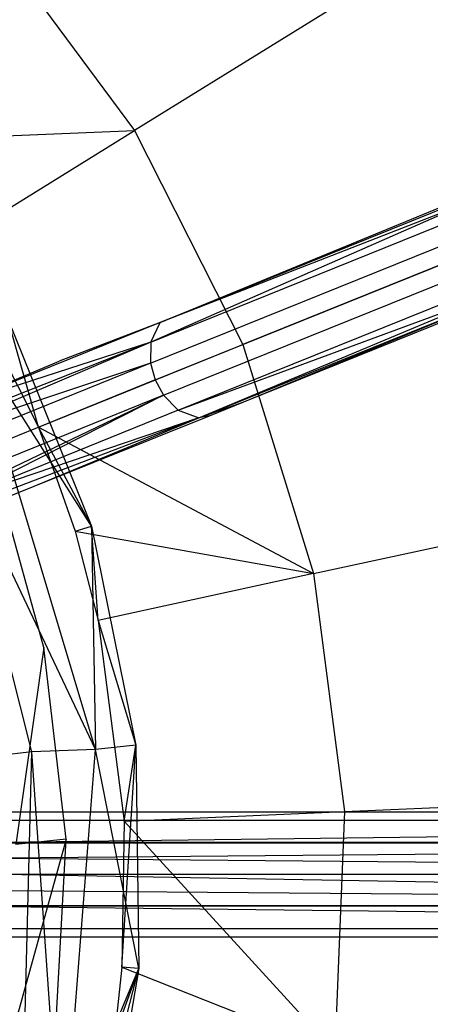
# Model space of a CAD drawing. Extents: x 5.4 to 34.8, y -14.7 to 14.7.
# Tile 173 of 251: x 23.2 to 24.3, y -0.4 to 2.4. Entities that reach past the tile are written whole.
import ezdxf

# ---------------------------------------------------------------- set-up
doc = ezdxf.new("R2010")
doc.units = 0
doc.header["$LTSCALE"] = 2.54
doc.layers.get('0').update_dxf_attribs({"color": 13, "linetype": 'CONTINUOUS'})

# ---------------------------------------------------------------- blocks, each defined once
blk = doc.blocks.new('BOHO_S_PM_7777_STL')
at = {"color": 0}
for p, q in [((24.5381, 2.7306, 23.9095), (23.4896, 2.0823, 24.9682)), ((24.5381, 2.7306, 23.9095), (23.4896, 2.0823, 24.9682)), ((23.0893, 2.6215, 24.9682), (23.4896, 2.0823, 24.9682)), ((23.0893, 2.6215, 24.9682), (23.4896, 2.0823, 24.9682)), ((22.7595, 2.052, 25.563), (23.4896, 2.0823, 24.9682)), ((22.7595, 2.052, 25.563), (23.4896, 2.0823, 24.9682)), ((22.9643, 1.7575, 25.563), (23.4896, 2.0823, 24.9682)), ((22.9643, 1.7575, 25.563), (23.4896, 2.0823, 24.9682)), ((23.4896, 2.0823, 24.9682), (23.7931, 1.4832, 24.9682)), ((23.4896, 2.0823, 24.9682), (23.7931, 1.4832, 24.9682)), ((24.936, 1.945, 23.9095), (23.7931, 1.4832, 24.9682)), ((24.936, 1.945, 23.9095), (23.7931, 1.4832, 24.9682)), ((23.5615, 1.5446, 24.8108), (24.4656, 1.9167, 24.0182)), ((24.4325, 1.8843, 23.964), (23.5347, 1.4898, 24.763)), ((24.4325, 1.8843, 23.964), (23.5347, 1.4898, 24.763)), ((24.444, 1.9011, 23.9855), (23.5615, 1.5446, 24.8108)), ((24.444, 1.9011, 23.9855), (23.5615, 1.5446, 24.8108)), ((24.4325, 1.8843, 23.964), (23.5615, 1.5446, 24.8108)), ((24.4325, 1.8843, 23.964), (23.5615, 1.5446, 24.8108)), ((23.5347, 1.4898, 24.763), (24.4214, 1.8481, 23.9338)), ((23.5347, 1.4898, 24.763), (24.4214, 1.8481, 23.9338)), ((23.5341, 1.4308, 24.7392), (24.4229, 1.7899, 23.908)), ((23.5341, 1.4308, 24.7392), (24.4229, 1.7899, 23.908)), ((22.9643, 1.7575, 25.563), (23.2204, 1.2519, 25.563)), ((22.9643, 1.7575, 25.563), (23.2204, 1.2519, 25.563)), ((23.5471, 1.3838, 24.7334), (24.4364, 1.7431, 23.9017)), ((23.5471, 1.3838, 24.7334), (24.4364, 1.7431, 23.9017)), ((23.5704, 1.341, 24.7392), (24.4592, 1.7001, 23.908)), ((23.5704, 1.341, 24.7392), (24.4592, 1.7001, 23.908)), ((23.6118, 1.299, 24.7631), (24.4985, 1.6572, 23.9338)), ((23.6118, 1.299, 24.7631), (24.4985, 1.6572, 23.9338)), ((23.6118, 1.299, 24.7631), (24.5317, 1.6389, 23.964)), ((23.6118, 1.299, 24.7631), (24.5317, 1.6389, 23.964)), ((23.6692, 1.2782, 24.8109), (24.5317, 1.6389, 23.964)), ((23.6692, 1.2782, 24.8109), (24.5317, 1.6389, 23.964)), ((23.6692, 1.2782, 24.8109), (24.5517, 1.6348, 23.9855)), ((23.6692, 1.2782, 24.8109), (24.5517, 1.6348, 23.9855)), ((23.7953, 1.3224, 24.7481), (24.5517, 1.6348, 23.9855)), ((23.7953, 1.3224, 24.7481), (24.5517, 1.6348, 23.9855)), ((23.7953, 1.3224, 24.7481), (24.4967, 1.6058, 24.0916)), ((23.5615, 1.5446, 24.8108), (22.9825, 1.3111, 25.4455)), ((23.5615, 1.5446, 24.8108), (22.9825, 1.3111, 25.4455)), ((23.2204, 1.2519, 25.563), (23.1346, 1.5546, 25.6432)), ((23.1346, 1.5546, 25.6432), (23.369, 0.9745, 25.6432)), ((23.2204, 1.2519, 25.563), (23.1346, 1.5546, 25.6432)), ((23.1346, 1.5546, 25.6432), (23.369, 0.9745, 25.6432)), ((23.5615, 1.5446, 24.8108), (23.2786, 1.4368, 25.1555)), ((23.5347, 1.4898, 24.763), (23.5615, 1.5446, 24.8108)), ((23.5347, 1.4898, 24.763), (23.5615, 1.5446, 24.8108)), ((23.5347, 1.4898, 24.763), (22.9023, 1.2202, 25.4475)), ((23.5347, 1.4898, 24.763), (22.9023, 1.2202, 25.4475)), ((23.5347, 1.4898, 24.763), (22.9161, 1.2455, 25.4471)), ((23.5347, 1.4898, 24.763), (22.9161, 1.2455, 25.4471)), ((23.5347, 1.4898, 24.763), (22.9825, 1.3111, 25.4455)), ((23.5347, 1.4898, 24.763), (22.9825, 1.3111, 25.4455)), ((23.3804, 0.3492, 25.8475), (23.0342, 1.5027, 25.8475)), ((23.369, 0.9745, 25.6432), (23.0342, 1.5027, 25.8475)), ((23.3804, 0.3492, 25.8475), (23.0342, 1.5027, 25.8475)), ((23.369, 0.9745, 25.6432), (23.0342, 1.5027, 25.8475)), ((23.5347, 1.4898, 24.763), (23.5341, 1.4308, 24.7392)), ((23.5347, 1.4898, 24.763), (23.5341, 1.4308, 24.7392)), ((23.2204, 1.2519, 25.563), (23.7931, 1.4832, 24.9682)), ((23.2204, 1.2519, 25.563), (23.7931, 1.4832, 24.9682)), ((23.7931, 1.4832, 24.9682), (23.9909, 0.8415, 24.9682)), ((23.7931, 1.4832, 24.9682), (23.9909, 0.8415, 24.9682)), ((22.9825, 1.3111, 25.4455), (23.2786, 1.4368, 25.1555)), ((23.5341, 1.4308, 24.7392), (22.7193, 1.1015, 25.6536)), ((23.5341, 1.4308, 24.7392), (22.7193, 1.1015, 25.6536)), ((23.5341, 1.4308, 24.7392), (22.9023, 1.2202, 25.4475)), ((23.5341, 1.4308, 24.7392), (22.9023, 1.2202, 25.4475)), ((23.5341, 1.4308, 24.7392), (23.5471, 1.3838, 24.7334)), ((23.5341, 1.4308, 24.7392), (23.5471, 1.3838, 24.7334)), ((23.5471, 1.3838, 24.7334), (22.7318, 1.0544, 25.6483)), ((23.5471, 1.3838, 24.7334), (22.7318, 1.0544, 25.6483)), ((23.5471, 1.3838, 24.7334), (23.5704, 1.341, 24.7392)), ((23.5471, 1.3838, 24.7334), (23.5704, 1.341, 24.7392)), ((23.5704, 1.341, 24.7392), (22.7555, 1.0118, 25.6536)), ((23.5704, 1.341, 24.7392), (22.7555, 1.0118, 25.6536)), ((22.9696, 1.0536, 25.4475), (23.5704, 1.341, 24.7392)), ((22.9696, 1.0536, 25.4475), (23.5704, 1.341, 24.7392)), ((23.5704, 1.341, 24.7392), (22.99, 1.0468, 25.4472)), ((23.5704, 1.341, 24.7392), (22.99, 1.0468, 25.4472)), ((23.5704, 1.341, 24.7392), (23.6118, 1.299, 24.7631)), ((23.5704, 1.341, 24.7392), (23.6118, 1.299, 24.7631)), ((23.6118, 1.299, 24.7631), (22.99, 1.0468, 25.4472)), ((23.6118, 1.299, 24.7631), (22.99, 1.0468, 25.4472)), ((23.6118, 1.299, 24.7631), (23.6692, 1.2782, 24.8109)), ((23.6118, 1.299, 24.7631), (23.6692, 1.2782, 24.8109)), ((23.6692, 1.2782, 24.8109), (23.7953, 1.3224, 24.7481)), ((23.6692, 1.2782, 24.8109), (23.7953, 1.3224, 24.7481)), ((23.6991, 1.2835, 24.8426), (23.7953, 1.3224, 24.7481)), ((23.6692, 1.2782, 24.8109), (22.99, 1.0468, 25.4472)), ((23.6692, 1.2782, 24.8109), (22.99, 1.0468, 25.4472)), ((23.6692, 1.2782, 24.8109), (23.0449, 1.0398, 25.4463)), ((23.6692, 1.2782, 24.8109), (23.0449, 1.0398, 25.4463)), ((23.2082, 1.0861, 25.3493), (23.6991, 1.2835, 24.8426)), ((23.2082, 1.0861, 25.3493), (23.6692, 1.2782, 24.8109)), ((23.2082, 1.0861, 25.3493), (23.6692, 1.2782, 24.8109)), ((23.6991, 1.2835, 24.8426), (23.6692, 1.2782, 24.8109)), ((23.6991, 1.2835, 24.8426), (23.6692, 1.2782, 24.8109)), ((23.2204, 1.2519, 25.563), (23.9909, 0.8415, 24.9682)), ((23.2204, 1.2519, 25.563), (23.9909, 0.8415, 24.9682)), ((23.2204, 1.2519, 25.563), (23.3227, 0.9606, 25.563)), ((23.369, 0.9745, 25.6432), (23.2204, 1.2519, 25.563)), ((23.2204, 1.2519, 25.563), (23.3227, 0.9606, 25.563)), ((23.369, 0.9745, 25.6432), (23.2204, 1.2519, 25.563)), ((23.2017, 0.3426, 25.8507), (22.995, 1.1608, 25.8507)), ((23.3804, 0.3492, 25.8475), (22.995, 1.1608, 25.8507)), ((23.2017, 0.3426, 25.8507), (22.995, 1.1608, 25.8507)), ((23.3804, 0.3492, 25.8475), (22.995, 1.1608, 25.8507)), ((23.9909, 0.8415, 24.9682), (25.1955, 1.1035, 23.9095)), ((23.9909, 0.8415, 24.9682), (25.1955, 1.1035, 23.9095)), ((23.1205, 1.0511, 25.4449), (23.2082, 1.0861, 25.3493)), ((23.2353, 0.635, 25.4449), (23.1205, 1.0511, 25.4449)), ((23.3227, 0.9606, 25.563), (23.369, 0.9745, 25.6432)), ((23.3227, 0.9606, 25.563), (23.369, 0.9745, 25.6432)), ((23.3874, 0.7102, 25.563), (23.369, 0.9745, 25.6432)), ((23.369, 0.9745, 25.6432), (23.4927, 0.3613, 25.6432)), ((23.3874, 0.7102, 25.563), (23.369, 0.9745, 25.6432)), ((23.369, 0.9745, 25.6432), (23.4927, 0.3613, 25.6432)), ((23.369, 0.9745, 25.6432), (23.3804, 0.3492, 25.8475)), ((23.369, 0.9745, 25.6432), (23.3804, 0.3492, 25.8475)), ((23.3227, 0.9606, 25.563), (23.9909, 0.8415, 24.9682)), ((23.3227, 0.9606, 25.563), (23.9909, 0.8415, 24.9682)), ((23.3227, 0.9606, 25.563), (23.3874, 0.7102, 25.563)), ((23.3227, 0.9606, 25.563), (23.3874, 0.7102, 25.563)), ((23.9909, 0.8415, 24.9682), (23.3874, 0.7102, 25.563)), ((23.9909, 0.8415, 24.9682), (23.3874, 0.7102, 25.563)), ((23.9909, 0.8415, 24.9682), (24.0775, 0.1755, 24.9682)), ((23.9909, 0.8415, 24.9682), (24.0775, 0.1755, 24.9682)), ((23.3874, 0.7102, 25.563), (23.4605, 0.1481, 25.563)), ((23.3874, 0.7102, 25.563), (23.4605, 0.1481, 25.563)), ((23.3874, 0.7102, 25.563), (23.4927, 0.3613, 25.6432)), ((23.3874, 0.7102, 25.563), (23.4927, 0.3613, 25.6432)), ((23.2353, 0.635, 25.4449), (23.1571, 0.083, 25.4475)), ((23.2353, 0.635, 25.4449), (23.1571, 0.083, 25.4475)), ((23.2979, 0.098, 25.4449), (23.2353, 0.635, 25.4449)), ((23.4927, 0.3613, 25.6432), (23.3804, 0.3492, 25.8475)), ((23.4927, 0.3613, 25.6432), (23.3804, 0.3492, 25.8475)), ((23.4536, -0.2605, 25.563), (23.4927, 0.3613, 25.6432)), ((23.4536, -0.2605, 25.563), (23.4927, 0.3613, 25.6432)), ((23.4605, 0.1481, 25.563), (23.4927, 0.3613, 25.6432)), ((23.4605, 0.1481, 25.563), (23.4927, 0.3613, 25.6432)), ((23.4927, 0.3613, 25.6432), (23.5017, -0.2643, 25.6432)), ((23.4927, 0.3613, 25.6432), (23.5017, -0.2643, 25.6432)), ((23.2017, 0.3426, 25.8507), (23.0594, 0.3268, 26.1937)), ((23.2017, 0.3426, 25.8507), (23.0594, 0.3268, 26.1937)), ((23.1799, -0.501, 25.8507), (23.2017, 0.3426, 25.8507)), ((23.1799, -0.501, 25.8507), (23.2017, 0.3426, 25.8507)), ((23.3804, 0.3492, 25.8475), (23.2017, 0.3426, 25.8507)), ((23.3804, 0.3492, 25.8475), (23.2017, 0.3426, 25.8507)), ((23.2865, -0.8514, 25.8475), (23.2017, 0.3426, 25.8507)), ((23.2865, -0.8514, 25.8475), (23.2017, 0.3426, 25.8507)), ((23.2865, -0.8514, 25.8475), (23.3804, 0.3492, 25.8475)), ((23.2865, -0.8514, 25.8475), (23.3804, 0.3492, 25.8475)), ((23.5017, -0.2643, 25.6432), (23.3804, 0.3492, 25.8475)), ((23.5017, -0.2643, 25.6432), (23.3804, 0.3492, 25.8475)), ((24.0775, 0.1755, 24.9682), (25.309, 0.2301, 23.9095)), ((24.0775, 0.1755, 24.9682), (25.309, 0.2301, 23.9095)), ((22.6226, 0.175, 21.0794), (28.1226, 0.175, 21.0794)), ((22.6226, 0.175, 21.0794), (28.1226, 0.175, 21.0794)), ((23.4605, 0.1481, 25.563), (24.0775, 0.1755, 24.9682)), ((23.4605, 0.1481, 25.563), (24.0775, 0.1755, 24.9682)), ((24.0775, 0.1755, 24.9682), (24.0503, -0.4955, 24.9682)), ((24.0775, 0.1755, 24.9682), (24.0503, -0.4955, 24.9682)), ((22.6226, 0.1516, 21.1669), (28.1226, 0.1516, 21.1669)), ((22.6226, 0.1516, 20.9919), (28.1226, 0.1516, 20.9919)), ((22.6226, 0.1516, 20.9919), (28.1226, 0.1516, 20.9919)), ((22.6226, 0.1516, 21.1669), (28.1226, 0.1516, 21.1669)), ((23.1206, 0.0901, 21.2294), (28.1226, 0.1516, 21.1669)), ((23.1206, 0.0901, 21.2294), (28.1226, 0.1516, 21.1669)), ((23.4605, 0.1481, 25.563), (23.4536, -0.2605, 25.563)), ((23.4605, 0.1481, 25.563), (23.4536, -0.2605, 25.563)), ((23.4605, 0.1481, 25.563), (24.0503, -0.4955, 24.9682)), ((23.4605, 0.1481, 25.563), (24.0503, -0.4955, 24.9682)), ((22.6226, 0.0875, 20.9279), (28.1226, 0.0875, 20.9279)), ((22.6226, 0.0875, 20.9279), (28.1226, 0.0875, 20.9279)), ((23.2979, 0.098, 25.4449), (23.0176, -0.9136, 25.4475)), ((23.2979, 0.098, 25.4449), (23.0176, -0.9136, 25.4475)), ((23.1206, 0.0901, 21.2294), (28.1226, 0.0875, 21.231)), ((23.1206, 0.0901, 21.2294), (28.1226, 0.0875, 21.231)), ((23.1207, 0.0875, 21.231), (28.1226, 0.0875, 21.231)), ((23.1207, 0.0875, 21.231), (28.1226, 0.0875, 21.231)), ((28.1226, 0.0875, 21.231), (23.1216, 0.0453, 21.2484)), ((28.1226, 0.0875, 21.231), (23.1216, 0.0453, 21.2484)), ((23.2979, 0.098, 25.4449), (23.1571, 0.083, 25.4475)), ((23.2979, 0.098, 25.4449), (23.1571, 0.083, 25.4475)), ((23.2686, -0.4419, 25.4449), (23.2979, 0.098, 25.4449)), ((23.1216, 0.0453, 21.2484), (28.1226, 0, 21.2544)), ((23.1216, 0.0453, 21.2484), (28.1226, 0, 21.2544)), ((22.6226, 0, 20.9044), (28.1226, 0, 20.9044)), ((22.6226, 0, 20.9044), (28.1226, 0, 20.9044)), ((23.1219, 0, 21.2544), (28.1226, 0, 21.2544)), ((23.1219, 0, 21.2544), (28.1226, 0, 21.2544)), ((23.1219, 0, 21.2544), (28.1226, -0.0875, 21.231)), ((23.1219, 0, 21.2544), (28.1226, -0.0875, 21.231)), ((23.1216, -0.0453, 21.2484), (28.1226, -0.0875, 21.231)), ((23.1216, -0.0453, 21.2484), (28.1226, -0.0875, 21.231)), ((22.6226, -0.0875, 20.9279), (28.1226, -0.0875, 20.9279)), ((22.6226, -0.0875, 20.9279), (28.1226, -0.0875, 20.9279)), ((28.1226, -0.0875, 21.231), (23.1206, -0.0901, 21.2294)), ((28.1226, -0.0875, 21.231), (23.1206, -0.0901, 21.2294)), ((23.1206, -0.0901, 21.2294), (28.1226, -0.1516, 21.1669)), ((23.1206, -0.0901, 21.2294), (28.1226, -0.1516, 21.1669)), ((22.6226, -0.1516, 21.1669), (28.1226, -0.1516, 21.1669)), ((22.6226, -0.1516, 21.1669), (28.1226, -0.1516, 21.1669)), ((22.6226, -0.1516, 20.9919), (28.1226, -0.1516, 20.9919)), ((22.6226, -0.1516, 20.9919), (28.1226, -0.1516, 20.9919)), ((22.6226, -0.175, 21.0794), (28.1226, -0.175, 21.0794)), ((22.6226, -0.175, 21.0794), (28.1226, -0.175, 21.0794)), ((23.5017, -0.2643, 25.6432), (23.2865, -0.8514, 25.8475)), ((23.5017, -0.2643, 25.6432), (23.2865, -0.8514, 25.8475)), ((23.3191, -0.9725, 25.563), (23.5017, -0.2643, 25.6432)), ((23.3191, -0.9725, 25.563), (23.5017, -0.2643, 25.6432)), ((23.5017, -0.2643, 25.6432), (23.3956, -0.8808, 25.6432)), ((23.5017, -0.2643, 25.6432), (23.3956, -0.8808, 25.6432)), ((23.4536, -0.2605, 25.563), (23.4375, -0.4182, 25.563)), ((23.4536, -0.2605, 25.563), (23.4375, -0.4182, 25.563)), ((23.4375, -0.4182, 25.563), (23.5017, -0.2643, 25.6432)), ((23.4375, -0.4182, 25.563), (23.5017, -0.2643, 25.6432)), ((23.4536, -0.2605, 25.563), (24.0503, -0.4955, 24.9682)), ((23.4536, -0.2605, 25.563), (24.0503, -0.4955, 24.9682)), ((23.5017, -0.2643, 25.6432), (23.4536, -0.2605, 25.563)), ((23.5017, -0.2643, 25.6432), (23.4536, -0.2605, 25.563))]:
    blk.add_line(p, q, dxfattribs=at)

msp = doc.modelspace()

# ---------------------------------------------------------------- block references
at = {"color": 0}
msp.add_blockref('BOHO_S_PM_7777_STL', (0, 0), dxfattribs=at)

doc.saveas('drawing.dxf')
